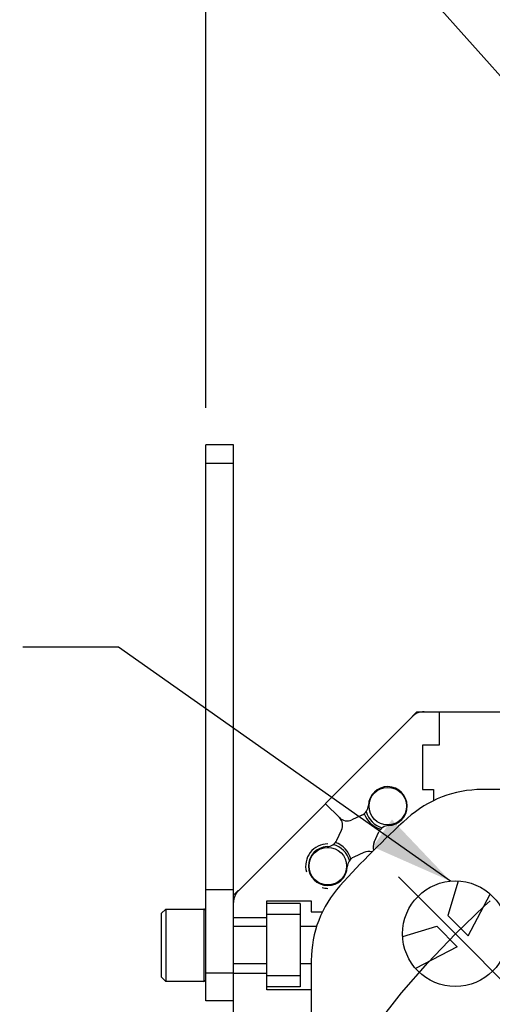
# Model space of a CAD drawing. Header units: millimetres. Extents: x 0 to 420, y 0 to 297.
# Tile 48 of 59: x 294 to 311, y 202 to 238. Entities that reach past the tile are written whole.
import ezdxf
from ezdxf.enums import TextEntityAlignment as Align

# ---------------------------------------------------------------- set-up
doc = ezdxf.new("R2010")
doc.units = ezdxf.units.MM
doc.header["$LTSCALE"] = 23.1
doc.linetypes.add('CENTER', pattern=[0.6, 0.375, -0.075, 0.075, -0.075])
doc.layers.get('0').update_dxf_attribs({"linetype": 'CONTINUOUS'})
for name, color, linetype in [('AXIS', 7, 'CONTINUOUS'), ('COMPONENTS', 7, 'CONTINUOUS'), ('DETAIL', 7, 'CONTINUOUS'), ('DIMENSION', 7, 'CONTINUOUS')]:
    doc.layers.add(name, color=color, linetype=linetype)
doc.styles.get("Standard").update_dxf_attribs({"font": 'arial.ttf'})
doc.styles.add('TEXTSTYLE_4', font='gdt')
doc.dimstyles.new('DIMSTYLE_2', dxfattribs={"dimtxt": 3, "dimasz": 3, "dimexe": 0.18, "dimexo": 0.0625, "dimgap": 0.09, "dimtad": 1, "dimtih": 1, "dimtoh": 1, "dimlfac": 5, "dimdsep": 46, "dimtxsty": 'STANDARD', "dimblk": '_FILLED', "dimblk1": '_FILLED', "dimblk2": '_FILLED', "dimcen": 0.09, "dimadec": 0, "dimazin": 0, "dimtol": 1, "dimtp": 0.2, "dimtm": 0.2, "dimtfac": 1, "dimtofl": 0, "dimtmove": 0, "dimatfit": 3, "dimldrblk": '_FILLED', "dimfxl": 1, "dimtolj": 1, "dimarcsym": 0})
doc.dimstyles.new('DIMSTYLE_8', dxfattribs={"dimtxt": 3, "dimasz": 3, "dimexe": 0.18, "dimexo": 0.0625, "dimgap": 0.09, "dimtad": 1, "dimlfac": 5, "dimdsep": 46, "dimtxsty": 'STANDARD', "dimblk": '_FILLED', "dimblk1": '_FILLED', "dimblk2": '_FILLED', "dimcen": 0.09, "dimadec": 0, "dimazin": 0, "dimtp": 0.5, "dimtm": 0.5, "dimtfac": 1, "dimtofl": 0, "dimtmove": 0, "dimatfit": 3, "dimldrblk": '_FILLED', "dimfxl": 1, "dimtolj": 1, "dimarcsym": 0})
doc.dimstyles.get("Standard").update_dxf_attribs({"dimtxt": 3, "dimasz": 3, "dimexe": 0.18, "dimexo": 0.0625, "dimgap": 0.09, "dimtad": 1, "dimdec": 3, "dimdsep": 46, "dimtxsty": 'STANDARD', "dimblk": '_FILLED', "dimblk1": '_FILLED', "dimblk2": '_FILLED', "dimcen": 0.09, "dimadec": 0, "dimazin": 0, "dimtol": 1, "dimtp": 0.001, "dimtm": 0.001, "dimtfac": 1, "dimtdec": 3, "dimtofl": 0, "dimtmove": 0, "dimatfit": 3, "dimldrblk": '_FILLED', "dimfxl": 1, "dimtolj": 1, "dimarcsym": 0})

# ---------------------------------------------------------------- blocks, each defined once
blk = doc.blocks.new('_FILLED')
at = {"color": 0, "linetype": 'BYBLOCK'}
blk.add_solid([(0, 0), (-1, 0.2), (-1, -0.2)], dxfattribs=at)
blk = doc.blocks.new('*D1')
at = {"layer": 'DIMENSION', "color": 2, "linetype": 'CONTINUOUS'}
for p, q in [((282.18, 199.61), (256.718, 199.61)), ((302.122, 192.958), (282.18, 199.61)), ((282.18, 199.61), (282.18, 199.61))]:
    blk.add_line(p, q, dxfattribs=at)
at = {"layer": 'DIMENSION', "color": 2, "linetype": 'CONTINUOUS', "xscale": 3, "yscale": 3, "zscale": 3, "rotation": 341.5525613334}
blk.add_blockref('_FILLED', (302.122, 192.958), dxfattribs=at)
at = {"layer": 'DIMENSION', "color": 2, "linetype": 'CONTINUOUS', "style": 'TEXTSTYLE_4'}
for s, p in [('`', (274.21, 200.36)), ('n', (263.718, 200.36))]:
    blk.add_text(s, height=3, dxfattribs=at).set_placement(p, align=Align.RIGHT)
at = {"layer": 'DIMENSION', "color": 2, "linetype": 'CONTINUOUS'}
for s, p in [('300', (270.71, 200.36)), ('0.2', (280.032, 200.36))]:
    blk.add_text(s, height=3, dxfattribs=at).set_placement(p, align=Align.RIGHT)
blk = doc.blocks.new('*D2')
at = {"layer": 'DIMENSION', "color": 2, "linetype": 'CONTINUOUS'}
for p, q in [((282.18, 199.61), (256.718, 199.61)), ((302.122, 192.958), (282.18, 199.61)), ((282.18, 199.61), (282.18, 199.61))]:
    blk.add_line(p, q, dxfattribs=at)
at = {"layer": 'DIMENSION', "color": 2, "linetype": 'CONTINUOUS', "xscale": 3, "yscale": 3, "zscale": 3, "rotation": 341.5525613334}
blk.add_blockref('_FILLED', (302.122, 192.958), dxfattribs=at)
at = {"layer": 'DIMENSION', "color": 2, "linetype": 'CONTINUOUS', "style": 'TEXTSTYLE_4'}
for s, p in [('`', (274.21, 200.36)), ('n', (263.718, 200.36))]:
    blk.add_text(s, height=3, dxfattribs=at).set_placement(p, align=Align.RIGHT)
at = {"layer": 'DIMENSION', "color": 2, "linetype": 'CONTINUOUS'}
for s, p in [('300', (270.71, 200.36)), ('0.2', (280.032, 200.36))]:
    blk.add_text(s, height=3, dxfattribs=at).set_placement(p, align=Align.RIGHT)
blk = doc.blocks.new('*D7')
at = {"layer": 'DIMENSION', "color": 2, "linetype": 'CONTINUOUS'}
for p, q in [((300.38, 248.191), (300.38, 256.99)), ((360.78, 252.232), (360.78, 256.99)), ((300.38, 254.99), (330.58, 254.99)), ((360.78, 254.99), (330.58, 254.99)), ((360.78, 244.643), (360.78, 250.345)), ((300.38, 223.59), (300.38, 245.242)), ((360.78, 223.59), (360.78, 242.395))]:
    blk.add_line(p, q, dxfattribs=at)
at = {"layer": 'DIMENSION', "color": 2, "linetype": 'CONTINUOUS', "xscale": 3, "yscale": 3, "zscale": 3, "rotation": 180}
blk.add_blockref('_FILLED', (300.38, 254.99), dxfattribs=at)
at = {"layer": 'DIMENSION', "color": 2, "linetype": 'CONTINUOUS', "xscale": 3, "yscale": 3, "zscale": 3}
blk.add_blockref('_FILLED', (360.78, 254.99), dxfattribs=at)
at = {"layer": 'DIMENSION', "color": 2, "linetype": 'CONTINUOUS', "insert": (330.58, 258.74), "char_height": 3, "width": 6.99257, "attachment_point": 2, "line_spacing_factor": 0.9}
blk.add_mtext('302', dxfattribs=at)

msp = doc.modelspace()

# ---------------------------------------------------------------- linework, layer by layer
at = {"layer": 'AXIS', "color": 2, "linetype": 'CENTER'}
for q in [(307.31619, 206.72912), (311.41741, 202.6279)]:
    msp.add_line((309.3668, 204.67851), q, dxfattribs=at)
msp.add_circle((330.58, 183.46531), 30, dxfattribs=at)
at = {"layer": 'COMPONENTS', "color": 7, "linetype": 'CONTINUOUS'}
for p, q in [((300.38, 202.26531), (300.38, 222.26531)), ((301.38, 222.26531), (300.38, 222.26531)), ((301.38, 160.86531), (301.38, 222.26531)), ((307.81226, 212.49757), (307.98, 212.66531)), ((307.98, 212.66531), (353.18, 212.66531)), ((308.78, 212.66531), (308.78, 211.46531)), ((301.55574, 206.22504), (307.82026, 212.48957)), ((308.18, 211.46531), (308.18, 209.86531)), ((308.78, 211.46531), (308.18, 211.46531)), ((308.18, 209.86531), (308.58, 209.86531)), ((308.58, 209.86531), (308.58, 209.46531)), ((350.83537, 209.86531), (310.32463, 209.86531)), ((304.688, 209.35731), (305.18995, 208.85536)), ((306.00369, 208.94441), (305.64184, 208.77568)), ((305.1009, 208.04162), (305.26963, 208.40347)), ((306.44037, 207.97715), (306.6091, 208.339)), ((306.06816, 207.60494), (305.70631, 207.43621)), ((309.4687, 206.57397), (309.1, 205.33955)), ((300.38, 206.26531), (301.38, 206.26531)), ((301.38, 206.06531), (301.54774, 206.23304)), ((302.58, 202.66531), (302.58, 205.86531)), ((302.58, 205.86531), (304.18, 205.86531)), ((304.18, 205.86531), (304.18, 205.46531)), ((309.83168, 204.60731), (310.61692, 206.10742)), ((298.94, 205.56531), (298.78, 205.40531)), ((298.94, 205.56531), (298.94, 202.96531)), ((298.94, 205.56531), (300.313, 205.56531)), ((303.78, 205.76531), (302.58, 205.76531)), ((303.78, 205.76531), (303.78, 202.76531)), ((304.18, 205.46531), (304.58, 205.46531)), ((298.78, 205.40531), (298.78, 203.12531)), ((301.38, 205.26531), (302.58, 205.26531)), ((303.78, 205.36531), (302.58, 205.36531)), ((309.1, 205.33955), (309.83168, 204.60731)), ((302.58, 204.94031), (301.38, 204.94031)), ((304.37098, 204.94031), (303.78, 204.94031)), ((307.47146, 204.57665), (308.70576, 204.94531)), ((308.70576, 204.94531), (309.438, 204.21363)), ((309.438, 204.21363), (307.93788, 203.42838)), ((304.18, 203.72068), (304.18, 163.20994)), ((302.58, 203.59031), (301.38, 203.59031)), ((304.18, 203.59031), (303.78, 203.59031)), ((298.94, 202.96531), (298.78, 203.12531)), ((300.313, 202.96531), (298.94, 202.96531)), ((301.38, 203.26531), (302.58, 203.26531)), ((303.78, 203.16531), (302.58, 203.16531)), ((303.78, 202.76531), (302.58, 202.76531)), ((304.18, 202.66531), (302.58, 202.66531)), ((301.38, 202.26531), (300.38, 202.26531))]:
    msp.add_line(p, q, dxfattribs=at)
at = {"layer": 'COMPONENTS', "color": 9, "linetype": 'CONTINUOUS'}
for p, q in [((301.38, 221.59039), (300.38, 221.59039)), ((300.313, 205.56531), (300.313, 202.96531)), ((301.38, 203.26531), (300.38, 203.26531))]:
    msp.add_line(p, q, dxfattribs=at)
at = {"layer": 'COMPONENTS', "color": 7, "linetype": 'CONTINUOUS'}
for centre, radius in [((306.934, 209.26931), 0.675), ((304.776, 207.11131), 0.675), ((309.3668, 204.67851), 1.9), ((330.58, 183.46531), 22.6)]:
    msp.add_circle(centre, radius, dxfattribs=at)
for centre, radius, start, end in [((308.24453, 212.06531), 0.6, 90, 135), ((306.934, 209.26931), 0.7, 271.960133, 178.039867), ((310.32463, 205.86531), 4, 90, 132.121702), ((305.83464, 209.30693), 0.4, 295, 358.039867), ((306.93098, 209.30083), 0.9, 199.834987, 253.532959), ((306.934, 209.26931), 0.8, 194.179797, 255.801771), ((304.90711, 208.57251), 0.4, 335, 45), ((305.47279, 209.1382), 0.4, 225, 295), ((330.58, 183.46531), 34.2, 132.121702, 137.878298), ((306.97162, 208.16995), 0.4, 91.960133, 155), ((304.73837, 208.21066), 0.4, 271.960133, 335), ((304.74447, 207.11433), 0.9, 16.457158, 70.165013), ((306.80289, 207.8081), 0.4, 155, 199.225452), ((304.776, 207.11131), 0.7, 91.960133, 358.039867), ((304.776, 207.11131), 0.8, 14.179797, 75.801771), ((306.23721, 207.24242), 0.4, 70.774548, 115), ((305.87536, 207.07368), 0.4, 115, 178.039867), ((301.98, 205.80078), 0.6, 135, 180), ((308.18, 203.72068), 4, 137.878298, 180), ((300.313, 205.49831), 0.067, 0, 90), ((300.313, 203.03231), 0.067, 270, 360)]:
    msp.add_arc(centre, radius, start, end, dxfattribs=at)
at = {"layer": 'COMPONENTS', "color": 2, "linetype": 'CONTINUOUS'}
for start, end in [(90, 195), (255, 270)]:
    msp.add_arc((304.776, 207.11131), 0.8, start, end, dxfattribs=at)

# ---------------------------------------------------------------- dimensions: what is measured, and where the dimension line sits
at = {"layer": 'DIMENSION', "color": 2, "linetype": 'CONTINUOUS'}
dim = msp.add_linear_dim(base=(360.78, 254.99024), p1=(300.38, 223.59039), p2=(360.78, 223.59039), dimstyle='DIMSTYLE_8', dxfattribs=at)
dim.commit()
dim.dimension.update_dxf_attribs({"geometry": '*D7', "text_midpoint": (327.08372, 257.24024), "dimtype": 160})
for picture in ['*D1', '*D2']:
    dim = msp.add_diameter_dim_2p(p1=(302.12157, 192.95835), p2=(359.03843, 173.97227), dimstyle='DIMSTYLE_2', dxfattribs=at)
    dim.commit()
    dim.dimension.update_dxf_attribs({"geometry": picture, "text_midpoint": (264.96413, 201.86037), "dimtype": 163})

# ---------------------------------------------------------------- leaders
at = {"layer": 'DETAIL', "color": 2, "linetype": 'CONTINUOUS'}
for points, override in [([(322.67599, 222.42531), (300.76338, 246.99024), (297.94465, 246.99024)], {"dimtad": 0, "dimldrblk": 'DOT'}), ([(309.19105, 206.57019), (297.23501, 214.9843), (293.79084, 214.9843)], {"dimtad": 0})]:
    msp.add_leader(points, dimstyle='STANDARD', override=override, dxfattribs=at)

doc.saveas('drawing.dxf')
